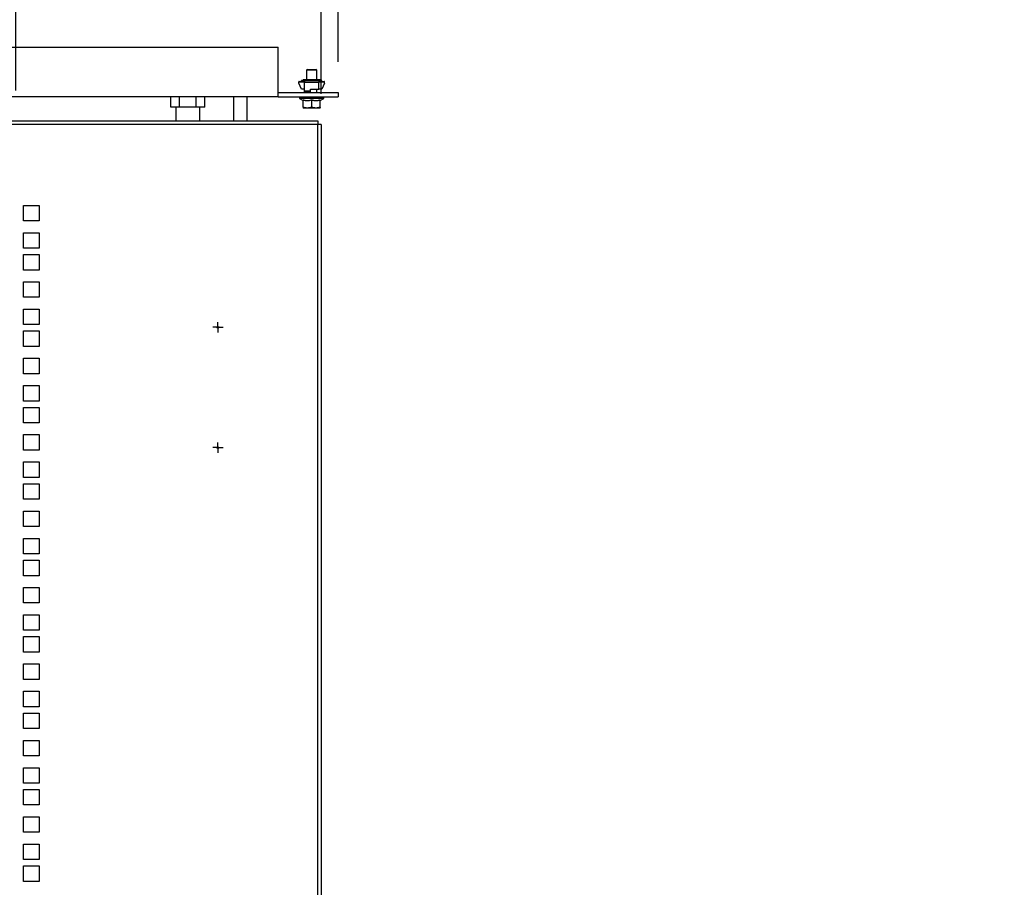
# Model space of a CAD drawing. Header units: millimetres. Extents: x 0 to 3912, y 0 to 3023.
# Tile 5 of 18: x 1644 to 2216, y 1953 to 2458. Entities that reach past the tile are written whole.
import ezdxf

# ---------------------------------------------------------------- set-up
doc = ezdxf.new("R2010")
doc.units = ezdxf.units.MM
doc.header["$LTSCALE"] = 14
doc.layers.add('DIMENSIONS', color=140, linetype='Continuous', lineweight=25)
doc.styles.add('SLDTEXTSTYLE0', font='TXT', dxfattribs={"width": 0.7})
doc.dimstyles.new('SLDDIMSTYLE0', dxfattribs={"dimtxt": 30.212109, "dimasz": 46.228, "dimexe": 0, "dimexo": 0.0625, "dimgap": 7.553027, "dimtad": 0, "dimtih": 1, "dimtoh": 1, "dimdec": 1, "dimrnd": 1e-09, "dimzin": 4, "dimdsep": 46, "dimtxsty": 'SLDTEXTSTYLE0', "dimsah": 1, "dimcen": 0.09, "dimadec": 0, "dimazin": 1, "dimtfac": 1, "dimtdec": 1, "dimtmove": 0, "dimatfit": 0, "dimfxl": 0, "dimfrac": 2, "dimtolj": 1, "dimtzin": 12, "dimarcsym": 0})
doc.dimstyles.new('SLDDIMSTYLE2', dxfattribs={"dimtxt": 30.212109, "dimasz": 46.228, "dimexe": 0, "dimexo": 0.0625, "dimgap": 7.553027, "dimtad": 0, "dimtih": 1, "dimtoh": 1, "dimdec": 1, "dimrnd": 1e-09, "dimzin": 12, "dimdsep": 46, "dimtxsty": 'SLDTEXTSTYLE0', "dimsah": 1, "dimcen": 0.09, "dimadec": 0, "dimazin": 3, "dimtfac": 1, "dimtdec": 1, "dimtmove": 0, "dimatfit": 0, "dimfxl": 0, "dimfrac": 2, "dimtolj": 1, "dimtzin": 12, "dimarcsym": 0})
doc.dimstyles.new('SLDDIMSTYLE3', dxfattribs={"dimtxt": 30.212109, "dimasz": 46.228, "dimexe": 0, "dimexo": 0.0625, "dimgap": 7.553027, "dimtad": 0, "dimtih": 1, "dimtoh": 1, "dimdec": 1, "dimrnd": 1e-09, "dimzin": 4, "dimdsep": 46, "dimtxsty": 'SLDTEXTSTYLE0', "dimsah": 1, "dimcen": 0.09, "dimadec": 0, "dimazin": 1, "dimtfac": 1, "dimtdec": 1, "dimtofl": 0, "dimtmove": 0, "dimatfit": 3, "dimfxl": 0, "dimfrac": 2, "dimtolj": 1, "dimtzin": 12, "dimarcsym": 0})

# ---------------------------------------------------------------- blocks, each defined once
blk = doc.blocks.new('_D_2')
at = {"layer": 'DIMENSIONS'}
for p, q in [((1641.44, 2416.84), (1641.44, 2586.67)), ((1818.94, 2414.84), (1818.94, 2586.67)), ((1641.44, 2542.22), (1552.54, 2542.22)), ((1690.82, 2542.22), (1680.68, 2542.22)), ((1680.68, 2542.22), (1680.68, 2494.2)), ((1780.6, 2542.22), (1790.75, 2542.22)), ((1790.75, 2542.22), (1790.75, 2494.2)), ((1818.94, 2542.22), (1907.84, 2542.22)), ((1680.68, 2494.2), (1690.82, 2494.2)), ((1790.75, 2494.2), (1780.6, 2494.2))]:
    blk.add_line(p, q, dxfattribs=at)
for points in [[(1641.44, 2542.22), (1595.21, 2549.33), (1595.21, 2535.11)], [(1818.94, 2542.22), (1865.17, 2535.11), (1865.17, 2549.33)]]:
    blk.add_solid(points, dxfattribs=at)
at = {"layer": 'DIMENSIONS', "char_height": 29.633, "attachment_point": 1, "style": 'SLDTEXTSTYLE0'}
for s, insert in [('177.5', (1678.26, 2587.18)), ('6.99', (1690.82, 2532.4))]:
    blk.add_mtext(s, dxfattribs=dict(at, insert=insert))
blk = doc.blocks.new('_D_3')
at = {"layer": 'DIMENSIONS'}
for p, q in [((1145.94, 2433.34), (1145.94, 2702.22)), ((1828.94, 2433.34), (1828.94, 2702.22)), ((1145.94, 2657.77), (1375.14, 2657.77)), ((1416.08, 2657.77), (1405.93, 2657.77)), ((1405.93, 2657.77), (1405.93, 2609.75)), ((1530.99, 2657.77), (1541.13, 2657.77)), ((1541.13, 2657.77), (1541.13, 2609.75)), ((1828.94, 2657.77), (1571.93, 2657.77)), ((1405.93, 2609.75), (1416.08, 2609.75)), ((1541.13, 2609.75), (1530.99, 2609.75))]:
    blk.add_line(p, q, dxfattribs=at)
for points in [[(1145.94, 2657.77), (1192.17, 2650.65), (1192.17, 2664.88)], [(1828.94, 2657.77), (1782.71, 2664.88), (1782.71, 2650.65)]]:
    blk.add_solid(points, dxfattribs=at)
at = {"layer": 'DIMENSIONS', "char_height": 29.633, "attachment_point": 1, "style": 'SLDTEXTSTYLE0'}
for s, insert in [('683.0', (1416.08, 2702.73)), ('26.89', (1416.08, 2647.95))]:
    blk.add_mtext(s, dxfattribs=dict(at, insert=insert))
blk = doc.blocks.new('_D_10')
at = {"layer": 'DIMENSIONS'}
for p, q in [((1771.94, 1585.34), (1771.94, 1811.23)), ((1771.94, 1766.78), (1683.04, 1766.78)), ((1818.94, 1766.78), (1899.91, 1766.78)), ((1940.84, 1766.78), (1930.7, 1766.78)), ((1930.7, 1766.78), (1930.7, 1718.76)), ((2030.62, 1766.78), (2040.77, 1766.78)), ((2040.77, 1766.78), (2040.77, 1718.76)), ((1930.7, 1718.76), (1940.84, 1718.76)), ((2040.77, 1718.76), (2030.62, 1718.76))]:
    blk.add_line(p, q, dxfattribs=at)
for points in [[(1771.94, 1766.78), (1725.71, 1773.89), (1725.71, 1759.66)], [(1818.94, 1766.78), (1865.17, 1759.66), (1865.17, 1773.89)]]:
    blk.add_solid(points, dxfattribs=at)
at = {"layer": 'DIMENSIONS', "char_height": 29.633, "attachment_point": 1, "style": 'SLDTEXTSTYLE0'}
for s, insert in [('47.0', (1940.84, 1811.74)), ('1.85', (1940.84, 1756.96))]:
    blk.add_mtext(s, dxfattribs=dict(at, insert=insert))
blk = doc.blocks.new('SW_CENTERMARKSYMBOL_0')
at = {"layer": 'DIMENSIONS', "color": 0}
for p, q in [((-2.54, 0), (-3.04, 0)), ((0, 0), (-2.54, 0)), ((0, 2.54), (0, 3.04)), ((0, 0), (0, 2.54)), ((0, 0), (0, -2.54)), ((0, 0), (2.54, 0)), ((2.54, 0), (3.04, 0)), ((0, -2.54), (0, -3.04))]:
    blk.add_line(p, q, dxfattribs=at)
blk = doc.blocks.new('SW_CENTERMARKSYMBOL_1')
at = {"layer": 'DIMENSIONS', "color": 0}
for p, q in [((-2.54, 0), (-3.04, 0)), ((0, 0), (-2.54, 0)), ((0, 2.54), (0, 3.04)), ((0, 0), (0, 2.54)), ((0, 0), (0, -2.54)), ((0, 0), (2.54, 0)), ((2.54, 0), (3.04, 0)), ((0, -2.54), (0, -3.04))]:
    blk.add_line(p, q, dxfattribs=at)
blk = doc.blocks.new('_D_14')
at = {"layer": 'DIMENSIONS'}
for p, q in [((2327.37, 1596.89), (2327.37, 1810.79)), ((2114.84, 1766.34), (2104.7, 1766.34)), ((2104.7, 1766.34), (2104.7, 1718.33)), ((2204.62, 1766.34), (2214.76, 1766.34)), ((2214.76, 1766.34), (2214.76, 1718.33)), ((2327.37, 1766.34), (2245.56, 1766.34)), ((2344.3, 1766.34), (2433.2, 1766.34)), ((2104.7, 1718.33), (2114.84, 1718.33)), ((2214.76, 1718.33), (2204.62, 1718.33))]:
    blk.add_line(p, q, dxfattribs=at)
for points in [[(2327.37, 1766.34), (2281.14, 1773.46), (2281.14, 1759.23)], [(2344.3, 1766.34), (2390.53, 1759.23), (2390.53, 1773.46)]]:
    blk.add_solid(points, dxfattribs=at)
at = {"layer": 'DIMENSIONS', "char_height": 29.633, "attachment_point": 1, "style": 'SLDTEXTSTYLE0'}
for s, insert in [('16.9', (2114.84, 1811.31)), ('0.67', (2114.84, 1756.53))]:
    blk.add_mtext(s, dxfattribs=dict(at, insert=insert))

msp = doc.modelspace()

# ---------------------------------------------------------------- linework, layer by layer
for p, q in [((1180.94, 2442.06), (1793.94, 2442.06)), ((1793.94, 2413.06), (1793.94, 2442.06)), ((1810.94, 2429.06), (1810.44, 2428.56)), ((1810.44, 2428.56), (1810.44, 2423.06)), ((1816.44, 2428.56), (1810.44, 2428.56)), ((1810.94, 2429.06), (1815.94, 2429.06)), ((1816.44, 2428.56), (1815.94, 2429.06)), ((1816.44, 2423.06), (1816.44, 2428.56)), ((1805.94, 2421.06), (1805.94, 2421.81)), ((1805.94, 2421.81), (1809.19, 2421.81)), ((1806.19, 2422.06), (1807.44, 2422.06)), ((1807.44, 2422.06), (1807.44, 2422.56)), ((1809.19, 2422.56), (1807.44, 2422.56)), ((1809.19, 2422.06), (1807.44, 2422.06)), ((1808.44, 2423.06), (1808.44, 2422.56)), ((1818.44, 2423.06), (1808.44, 2423.06)), ((1809.19, 2422.56), (1817.69, 2422.56)), ((1809.19, 2422.56), (1809.19, 2421.56)), ((1809.19, 2421.56), (1817.69, 2421.56)), ((1809.19, 2416.56), (1809.19, 2421.56)), ((1817.69, 2422.56), (1817.69, 2421.56)), ((1819.44, 2422.56), (1817.69, 2422.56)), ((1819.44, 2422.06), (1817.69, 2422.06)), ((1817.69, 2421.81), (1820.94, 2421.81)), ((1817.69, 2417.56), (1817.69, 2421.56)), ((1818.44, 2422.56), (1818.44, 2423.06)), ((1819.44, 2422.06), (1819.44, 2422.56)), ((1819.44, 2422.06), (1820.69, 2422.06)), ((1820.94, 2421.06), (1820.94, 2421.81)), ((1807.44, 2417.56), (1805.94, 2421.06)), ((1809.19, 2417.56), (1807.44, 2417.56)), ((1809.19, 2416.56), (1812.69, 2416.56)), ((1809.19, 2416.06), (1809.19, 2416.56)), ((1809.19, 2415.56), (1809.19, 2416.06)), ((1812.69, 2416.06), (1809.19, 2416.06)), ((1812.69, 2417.56), (1817.69, 2417.56)), ((1812.69, 2416.56), (1812.69, 2417.56)), ((1812.69, 2416.06), (1812.69, 2416.56)), ((1812.69, 2415.56), (1812.69, 2416.06)), ((1816.44, 2415.56), (1816.44, 2417.56)), ((1819.44, 2417.56), (1817.69, 2417.56)), ((1820.94, 2421.06), (1819.44, 2417.56)), ((1793.94, 2413.06), (1180.94, 2413.06)), ((1731.62, 2407.06), (1731.62, 2413.06)), ((1736.53, 2407.06), (1736.53, 2413.06)), ((1746.34, 2407.06), (1746.34, 2413.06)), ((1751.26, 2407.06), (1751.26, 2413.06)), ((1767.94, 2413.06), (1767.94, 2399.06)), ((1775.94, 2399.06), (1775.94, 2413.06)), ((1793.94, 2415.56), (1828.94, 2415.56)), ((1793.94, 2413.06), (1828.94, 2413.06)), ((1806.44, 2413.06), (1806.44, 2412.06)), ((1806.44, 2412.06), (1808.44, 2410.91)), ((1820.44, 2412.06), (1806.44, 2412.06)), ((1808.44, 2407.01), (1808.44, 2411.35)), ((1813.44, 2407.01), (1813.44, 2411.35)), ((1818.44, 2410.91), (1820.44, 2412.06)), ((1818.44, 2407.01), (1818.44, 2411.35)), ((1820.44, 2412.06), (1820.44, 2413.06)), ((1828.94, 2415.56), (1828.94, 2413.06)), ((1736.53, 2407.06), (1731.62, 2407.06)), ((1734.44, 2407.06), (1734.44, 2399.06)), ((1746.34, 2407.06), (1736.53, 2407.06)), ((1751.26, 2407.06), (1746.34, 2407.06)), ((1748.44, 2399.06), (1748.44, 2407.06)), ((1810.94, 2406.56), (1808.44, 2406.56)), ((1815.94, 2406.56), (1810.94, 2406.56)), ((1818.44, 2406.56), (1815.94, 2406.56)), ((1164.94, 2399.06), (1674.85, 2399.06)), ((1674.85, 2399.06), (1674.94, 2399.06)), ((1674.94, 2399.06), (1682.94, 2399.06)), ((1682.94, 2399.06), (1816.94, 2399.06)), ((1816.94, 2399.06), (1816.94, 2397.06)), ((1816.94, 2397.06), (1164.94, 2397.06)), ((1816.94, 738.06), (1816.94, 2397.06)), ((1818.94, 2397.06), (1816.94, 2397.06)), ((1818.94, 2397.06), (1818.94, 738.06)), ((1645.94, 2349.94), (1654.94, 2349.94)), ((1645.94, 2340.94), (1645.94, 2349.94)), ((1654.94, 2349.94), (1654.94, 2340.94)), ((1654.94, 2340.94), (1645.94, 2340.94)), ((1645.94, 2334.06), (1654.94, 2334.06)), ((1645.94, 2325.06), (1645.94, 2334.06)), ((1654.94, 2334.06), (1654.94, 2325.06)), ((1654.94, 2325.06), (1645.94, 2325.06)), ((1645.94, 2312.36), (1645.94, 2321.36)), ((1645.94, 2321.36), (1654.94, 2321.36)), ((1654.94, 2321.36), (1654.94, 2312.36)), ((1654.94, 2312.36), (1645.94, 2312.36)), ((1645.94, 2305.49), (1654.94, 2305.49)), ((1645.94, 2296.49), (1645.94, 2305.49)), ((1654.94, 2305.49), (1654.94, 2296.49)), ((1654.94, 2296.49), (1645.94, 2296.49)), ((1645.94, 2289.61), (1654.94, 2289.61)), ((1645.94, 2280.61), (1645.94, 2289.61)), ((1654.94, 2289.61), (1654.94, 2280.61)), ((1654.94, 2280.61), (1645.94, 2280.61)), ((1645.94, 2276.91), (1654.94, 2276.91)), ((1645.94, 2267.91), (1645.94, 2276.91)), ((1654.94, 2276.91), (1654.94, 2267.91)), ((1654.94, 2267.91), (1645.94, 2267.91)), ((1645.94, 2261.04), (1654.94, 2261.04)), ((1645.94, 2252.04), (1645.94, 2261.04)), ((1654.94, 2261.04), (1654.94, 2252.04)), ((1654.94, 2252.04), (1645.94, 2252.04)), ((1645.94, 2245.16), (1654.94, 2245.16)), ((1645.94, 2236.16), (1645.94, 2245.16)), ((1654.94, 2245.16), (1654.94, 2236.16)), ((1654.94, 2236.16), (1645.94, 2236.16)), ((1645.94, 2232.46), (1654.94, 2232.46)), ((1645.94, 2223.46), (1645.94, 2232.46)), ((1654.94, 2232.46), (1654.94, 2223.46)), ((1654.94, 2223.46), (1645.94, 2223.46)), ((1645.94, 2216.59), (1654.94, 2216.59)), ((1645.94, 2207.59), (1645.94, 2216.59)), ((1654.94, 2216.59), (1654.94, 2207.59)), ((1654.94, 2207.59), (1645.94, 2207.59)), ((1645.94, 2200.71), (1654.94, 2200.71)), ((1645.94, 2191.71), (1645.94, 2200.71)), ((1654.94, 2200.71), (1654.94, 2191.71)), ((1654.94, 2191.71), (1645.94, 2191.71)), ((1645.94, 2188.01), (1654.94, 2188.01)), ((1645.94, 2179.01), (1645.94, 2188.01)), ((1654.94, 2188.01), (1654.94, 2179.01)), ((1654.94, 2179.01), (1645.94, 2179.01)), ((1645.94, 2172.14), (1654.94, 2172.14)), ((1645.94, 2163.14), (1645.94, 2172.14)), ((1654.94, 2172.14), (1654.94, 2163.14)), ((1654.94, 2163.14), (1645.94, 2163.14)), ((1645.94, 2156.26), (1654.94, 2156.26)), ((1645.94, 2147.26), (1645.94, 2156.26)), ((1654.94, 2156.26), (1654.94, 2147.26)), ((1654.94, 2147.26), (1645.94, 2147.26)), ((1645.94, 2143.56), (1654.94, 2143.56)), ((1645.94, 2134.56), (1645.94, 2143.56)), ((1654.94, 2143.56), (1654.94, 2134.56)), ((1654.94, 2134.56), (1645.94, 2134.56)), ((1645.94, 2118.69), (1645.94, 2127.69)), ((1645.94, 2127.69), (1654.94, 2127.69)), ((1654.94, 2127.69), (1654.94, 2118.69)), ((1654.94, 2118.69), (1645.94, 2118.69)), ((1645.94, 2111.81), (1654.94, 2111.81)), ((1645.94, 2102.81), (1645.94, 2111.81)), ((1654.94, 2111.81), (1654.94, 2102.81)), ((1654.94, 2102.81), (1645.94, 2102.81)), ((1645.94, 2090.11), (1645.94, 2099.11)), ((1645.94, 2099.11), (1654.94, 2099.11)), ((1654.94, 2099.11), (1654.94, 2090.11)), ((1654.94, 2090.11), (1645.94, 2090.11)), ((1645.94, 2083.24), (1654.94, 2083.24)), ((1645.94, 2074.24), (1645.94, 2083.24)), ((1654.94, 2083.24), (1654.94, 2074.24)), ((1654.94, 2074.24), (1645.94, 2074.24)), ((1645.94, 2058.36), (1645.94, 2067.36)), ((1645.94, 2067.36), (1654.94, 2067.36)), ((1654.94, 2067.36), (1654.94, 2058.36)), ((1654.94, 2058.36), (1645.94, 2058.36)), ((1645.94, 2045.66), (1645.94, 2054.66)), ((1645.94, 2054.66), (1654.94, 2054.66)), ((1654.94, 2054.66), (1654.94, 2045.66)), ((1654.94, 2045.66), (1645.94, 2045.66)), ((1645.94, 2038.79), (1654.94, 2038.79)), ((1645.94, 2029.79), (1645.94, 2038.79)), ((1654.94, 2038.79), (1654.94, 2029.79)), ((1654.94, 2029.79), (1645.94, 2029.79)), ((1645.94, 2013.91), (1645.94, 2022.91)), ((1645.94, 2022.91), (1654.94, 2022.91)), ((1654.94, 2022.91), (1654.94, 2013.91)), ((1654.94, 2013.91), (1645.94, 2013.91)), ((1645.94, 2010.21), (1654.94, 2010.21)), ((1645.94, 2001.21), (1645.94, 2010.21)), ((1654.94, 2010.21), (1654.94, 2001.21)), ((1654.94, 2001.21), (1645.94, 2001.21)), ((1645.94, 1994.34), (1654.94, 1994.34)), ((1645.94, 1985.34), (1645.94, 1994.34)), ((1654.94, 1994.34), (1654.94, 1985.34)), ((1654.94, 1985.34), (1645.94, 1985.34)), ((1645.94, 1978.46), (1654.94, 1978.46)), ((1645.94, 1969.46), (1645.94, 1978.46)), ((1654.94, 1978.46), (1654.94, 1969.46)), ((1654.94, 1969.46), (1645.94, 1969.46)), ((1645.94, 1956.76), (1645.94, 1965.76)), ((1645.94, 1965.76), (1654.94, 1965.76)), ((1654.94, 1965.76), (1654.94, 1956.76)), ((1654.94, 1956.76), (1645.94, 1956.76))]:
    msp.add_line(p, q)
for centre in [(1758.94, 2279.06), (1758.94, 2209.06)]:
    msp.add_circle(centre, 0.5)
for centre, start, end in [((1806.19, 2421.81), 90, 180), ((1820.69, 2421.81), 0, 90)]:
    msp.add_arc(centre, 0.25, start, end)
for points, knots in [([(1808.44, 2411.35), (1808.55, 2411.32), (1808.75, 2411.25), (1809.06, 2411.17), (1809.37, 2411.09), (1809.79, 2411), (1810.31, 2410.93), (1810.94, 2410.9), (1811.57, 2410.93), (1812.19, 2411.02), (1812.82, 2411.16), (1813.23, 2411.29), (1813.44, 2411.35)], [0, 0, 0, 0, 0.064561, 0.127567, 0.189361, 0.250336, 0.3758, 0.499077, 0.622723, 0.748686, 0.871972, 1, 1, 1, 1]), ([(1813.44, 2411.35), (1813.55, 2411.32), (1813.75, 2411.25), (1814.06, 2411.17), (1814.37, 2411.09), (1814.79, 2411), (1815.31, 2410.93), (1815.94, 2410.9), (1816.57, 2410.93), (1817.19, 2411.02), (1817.82, 2411.16), (1818.23, 2411.29), (1818.44, 2411.35)], [0, 0, 0, 0, 0.064561, 0.127567, 0.189361, 0.250336, 0.3758, 0.499077, 0.622723, 0.748686, 0.871972, 1, 1, 1, 1]), ([(1810.94, 2406.56), (1810.86, 2406.56), (1810.69, 2406.57), (1810.44, 2406.58), (1810.19, 2406.6), (1809.93, 2406.64), (1809.56, 2406.7), (1809.06, 2406.81), (1808.65, 2406.94), (1808.44, 2407.01)], [0, 0, 0, 0, 0.099282, 0.198144, 0.29734, 0.397599, 0.499616, 0.744936, 1, 1, 1, 1]), ([(1808.44, 2407.01), (1808.44, 2406.98), (1808.44, 2406.91), (1808.44, 2406.82), (1808.44, 2406.74), (1808.44, 2406.67), (1808.44, 2406.61), (1808.44, 2406.57), (1808.44, 2406.57), (1808.44, 2406.56)], [0, 0, 0, 0, 0.129056, 0.25503, 0.378607, 0.50057, 0.669596, 0.834949, 1, 1, 1, 1]), ([(1813.44, 2407.01), (1813.34, 2406.98), (1813.13, 2406.91), (1812.82, 2406.82), (1812.51, 2406.74), (1812.16, 2406.67), (1811.78, 2406.61), (1811.36, 2406.57), (1811.08, 2406.57), (1810.94, 2406.56)], [0, 0, 0, 0, 0.12912, 0.255064, 0.378521, 0.500279, 0.669226, 0.834676, 1, 1, 1, 1]), ([(1815.94, 2406.56), (1815.86, 2406.56), (1815.69, 2406.57), (1815.44, 2406.58), (1815.19, 2406.6), (1814.93, 2406.64), (1814.56, 2406.7), (1814.06, 2406.81), (1813.65, 2406.94), (1813.44, 2407.01)], [0, 0, 0, 0, 0.099282, 0.198144, 0.29734, 0.397599, 0.499616, 0.744936, 1, 1, 1, 1]), ([(1818.44, 2407.01), (1818.34, 2406.98), (1818.13, 2406.91), (1817.82, 2406.82), (1817.51, 2406.74), (1817.16, 2406.67), (1816.78, 2406.61), (1816.36, 2406.57), (1816.08, 2406.57), (1815.94, 2406.56)], [0, 0, 0, 0, 0.12912, 0.255064, 0.378521, 0.500279, 0.669226, 0.834676, 1, 1, 1, 1]), ([(1818.44, 2406.56), (1818.44, 2406.56), (1818.44, 2406.57), (1818.44, 2406.58), (1818.44, 2406.6), (1818.44, 2406.64), (1818.44, 2406.7), (1818.44, 2406.81), (1818.44, 2406.94), (1818.44, 2407.01)], [0, 0, 0, 0, 0.099184, 0.197982, 0.29715, 0.397417, 0.499478, 0.744964, 1, 1, 1, 1])]:
    msp.add_open_spline(points, degree=3, knots=knots)

# ---------------------------------------------------------------- block references
at = {"layer": 'DIMENSIONS'}
for name, p in [('SW_CENTERMARKSYMBOL_1', (1758.94, 2279.06)), ('SW_CENTERMARKSYMBOL_0', (1758.94, 2209.06))]:
    msp.add_blockref(name, p, dxfattribs=at)

# ---------------------------------------------------------------- dimensions: what is measured, and where the dimension line sits
for base, p1, p2, dimstyle, picture, middle in [((1828.94, 2657.77), (1145.94, 2415.56), (1828.94, 2415.56), 'SLDDIMSTYLE3', '_D_3', (1473.53, 2657.77)), ((1818.94, 2542.22), (1641.44, 2399.06), (1818.94, 2397.06), 'SLDDIMSTYLE2', '_D_2', (1735.71, 2542.22)), ((1771.94, 1766.78), (1818.94, 2397.06), (1771.94, 1567.56), 'SLDDIMSTYLE0', '_D_10', (1985.73, 1766.78)), ((2327.37, 1766.34), (2344.3, 2397.06), (2327.37, 1579.11), 'SLDDIMSTYLE2', '_D_14', (2159.73, 1766.34))]:
    dim = msp.add_linear_dim(base=base, p1=p1, p2=p2, dimstyle=dimstyle, dxfattribs=at)
    dim.commit()
    dim.dimension.update_dxf_attribs({"geometry": picture, "text_midpoint": middle, "dimtype": 160})

doc.saveas('drawing.dxf')
